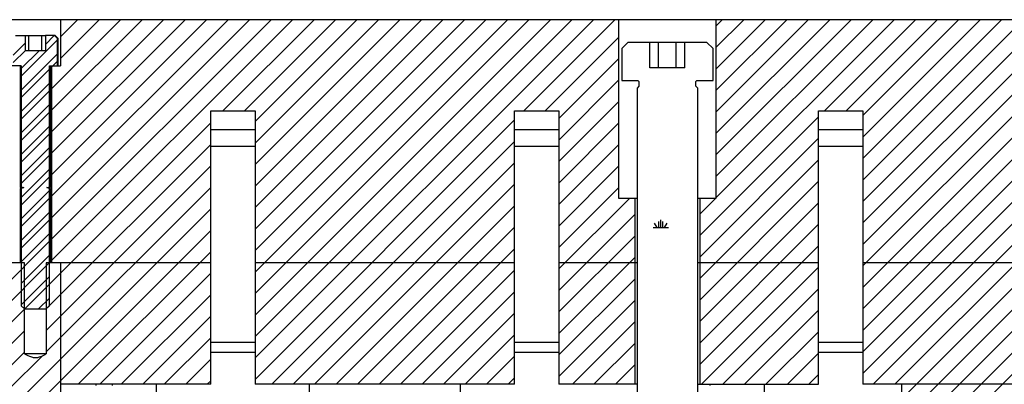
# Model space of a CAD drawing. Header units: inches. Extents: x 1694 to 2505, y -239 to -56.
# Tile 10 of 179: x 1738.49 to 1746.59, y -205.82 to -202.82. Entities that reach past the tile are written whole.
import ezdxf

# ---------------------------------------------------------------- set-up
doc = ezdxf.new("R2010")
doc.units = ezdxf.units.IN
doc.header["$LTSCALE"] = 0.5
doc.header["$MEASUREMENT"] = 0
doc.layers.add('SID-M-F', color=202, linetype='Continuous')
doc.layers.add('SID-M-S', color=105, linetype='Continuous')

msp = doc.modelspace()

# ---------------------------------------------------------------- linework, layer by layer
at = {"layer": 'SID-M-F', "linetype": 'Continuous'}
for p, q in [((1738.74968, -203.38529), (1739.31796, -202.81701)), ((1738.74968, -203.56206), (1739.49474, -202.81701)), ((1738.74968, -203.73884), (1739.67152, -202.81701)), ((1738.74968, -203.91562), (1739.84829, -202.81701)), ((1738.74968, -204.09239), (1740.02507, -202.81701)), ((1738.74968, -204.26917), (1740.20185, -202.81701)), ((1738.74968, -204.44595), (1740.37862, -202.81701)), ((1738.74968, -204.62272), (1740.5554, -202.81701)), ((1738.74968, -204.7995), (1740.73218, -202.81701)), ((1738.82273, -202.95869), (1738.96441, -202.81701)), ((1738.82273, -203.13546), (1739.14119, -202.81701)), ((1740.15974, -203.56622), (1740.90895, -202.81701)), ((1740.33652, -203.56622), (1741.08573, -202.81701)), ((1740.42359, -203.65593), (1741.26251, -202.81701)), ((1740.42359, -203.8327), (1741.43928, -202.81701)), ((1740.42359, -204.00948), (1741.61606, -202.81701)), ((1740.42359, -204.18626), (1741.79284, -202.81701)), ((1740.42359, -204.36303), (1741.96961, -202.81701)), ((1740.42359, -204.53981), (1742.14639, -202.81701)), ((1740.42359, -204.71659), (1742.32317, -202.81701)), ((1740.42359, -204.89336), (1742.49994, -202.81701)), ((1740.42359, -205.07014), (1742.67672, -202.81701)), ((1740.42359, -205.24692), (1742.8535, -202.81701)), ((1740.42359, -205.42369), (1743.03027, -202.81701)), ((1740.42359, -205.60047), (1743.20705, -202.81701)), ((1742.63461, -203.56622), (1743.38383, -202.81701)), ((1744.21508, -202.86963), (1744.26771, -202.81701)), ((1744.21508, -203.04641), (1744.44449, -202.81701)), ((1744.21508, -203.22319), (1744.62126, -202.81701)), ((1744.21508, -203.39996), (1744.79804, -202.81701)), ((1744.21508, -203.57674), (1744.97482, -202.81701)), ((1744.21508, -203.75352), (1745.15159, -202.81701)), ((1744.21508, -203.93029), (1745.32837, -202.81701)), ((1744.21508, -204.10707), (1745.50515, -202.81701)), ((1744.21508, -204.28385), (1745.68192, -202.81701)), ((1745.10949, -203.56622), (1745.8587, -202.81701)), ((1745.28626, -203.56622), (1746.03548, -202.81701)), ((1745.42359, -203.60567), (1746.21225, -202.81701)), ((1745.42359, -203.78245), (1746.38903, -202.81701)), ((1745.42359, -203.95923), (1746.56581, -202.81701)), ((1745.42359, -204.136), (1746.74258, -202.81701)), ((1745.42359, -204.31278), (1746.91936, -202.81701)), ((1745.42359, -204.48956), (1747.09614, -202.81701)), ((1745.42359, -204.66633), (1747.27291, -202.81701)), ((1745.42359, -204.84311), (1747.44969, -202.81701)), ((1738.49996, -203.28145), (1738.7986, -202.98281)), ((1738.69886, -203.02006), (1738.77191, -202.94701)), ((1742.81139, -203.56622), (1743.41808, -202.95953)), ((1745.42359, -205.01989), (1747.48708, -202.95639)), ((1738.43456, -203.10757), (1738.53431, -203.00783)), ((1738.43456, -203.17007), (1738.53431, -203.07033)), ((1738.49996, -203.21895), (1738.64691, -203.07201)), ((1745.42359, -205.37344), (1747.72752, -203.06951)), ((1738.49996, -203.39573), (1738.7986, -203.09709)), ((1738.74968, -203.20851), (1738.7986, -203.15959)), ((1742.92359, -203.6308), (1743.41808, -203.1363)), ((1745.42359, -205.19666), (1747.48708, -203.13317)), ((1738.49996, -203.45823), (1738.7332, -203.22499)), ((1742.92359, -203.80758), (1743.41808, -203.31308)), ((1738.49996, -203.5725), (1738.7332, -203.33927)), ((1738.49996, -203.635), (1738.7332, -203.40177)), ((1745.42359, -205.55022), (1747.58858, -203.38522)), ((1738.49996, -203.74928), (1738.7332, -203.51604)), ((1742.92359, -203.98435), (1743.41808, -203.48986)), ((1745.42359, -205.72699), (1747.58858, -203.562)), ((1738.49996, -203.81178), (1738.7332, -203.57854)), ((1740.42359, -205.77725), (1742.55958, -203.64125)), ((1744.08208, -204.59362), (1745.05958, -203.61613)), ((1738.49996, -203.92606), (1738.7332, -203.69282)), ((1738.52895, -205.19701), (1740.05958, -203.66638)), ((1742.92359, -204.16113), (1743.41808, -203.66663)), ((1738.49996, -203.98856), (1738.7332, -203.75532)), ((1744.08208, -204.7704), (1745.05958, -203.7929)), ((1745.51035, -205.81701), (1747.58858, -203.73877)), ((1738.49996, -204.10283), (1738.7332, -203.8696)), ((1738.70573, -205.19701), (1740.05958, -203.84315)), ((1740.5606, -205.81701), (1742.55958, -203.81803)), ((1742.92359, -204.33791), (1743.41808, -203.84341)), ((1738.49996, -204.16533), (1738.7332, -203.9321)), ((1744.08208, -204.94718), (1745.05958, -203.96968)), ((1745.68713, -205.81701), (1747.58858, -203.91555)), ((1738.49996, -204.27961), (1738.7332, -204.04637)), ((1738.70645, -205.37307), (1740.05958, -204.01993)), ((1740.73738, -205.81701), (1742.55958, -203.99481)), ((1742.92359, -204.51468), (1743.41808, -204.02019)), ((1738.49996, -204.34211), (1738.7332, -204.10887)), ((1745.74158, -205.93933), (1747.58858, -204.09233)), ((1738.70645, -205.54984), (1740.05958, -204.19671)), ((1740.91416, -205.81701), (1742.55958, -204.17158)), ((1742.92359, -204.69146), (1743.41808, -204.19696)), ((1744.08208, -205.12395), (1745.05958, -204.14646)), ((1738.49996, -204.45639), (1738.7332, -204.22315)), ((1738.49996, -204.51889), (1738.7332, -204.28565)), ((1742.92359, -204.86824), (1743.50482, -204.28701)), ((1744.08208, -204.41685), (1744.21192, -204.28701)), ((1745.74158, -206.1161), (1747.58858, -204.2691)), ((1738.40713, -206.02593), (1740.05958, -204.37348)), ((1741.09093, -205.81701), (1742.55958, -204.34836)), ((1744.08208, -205.30073), (1745.05958, -204.32323)), ((1738.49996, -204.63316), (1738.7332, -204.39993)), ((1742.92359, -205.04501), (1743.55108, -204.41752)), ((1745.74158, -206.29288), (1747.58858, -204.44588)), ((1738.49996, -204.69566), (1738.7332, -204.46243)), ((1741.26771, -205.81701), (1742.55958, -204.52514)), ((1743.69967, -204.52688), (1743.82467, -204.52688)), ((1743.73092, -204.52688), (1743.71092, -204.49224)), ((1743.74655, -204.52688), (1743.74655, -204.47688)), ((1743.76217, -204.52688), (1743.76217, -204.46438)), ((1743.7778, -204.52688), (1743.7778, -204.47688)), ((1743.79342, -204.52688), (1743.81342, -204.49224)), ((1744.08208, -205.47751), (1745.05958, -204.50001)), ((1738.40713, -206.20271), (1740.05958, -204.55026)), ((1738.49996, -204.80994), (1738.7332, -204.5767)), ((1742.92359, -205.22179), (1743.55108, -204.59429)), ((1737.5554, -205.81701), (1738.7332, -204.6392)), ((1744.08208, -205.65428), (1745.05958, -204.67679)), ((1745.51708, -206.69416), (1747.58858, -204.62266)), ((1738.49996, -204.98672), (1738.7332, -204.75348)), ((1738.96961, -205.81701), (1740.05958, -204.72704)), ((1741.44449, -205.81701), (1742.55958, -204.70191)), ((1742.92359, -205.39857), (1743.55108, -204.77107)), ((1737.73218, -205.81701), (1738.7332, -204.81598)), ((1744.09614, -205.81701), (1745.05958, -204.85356)), ((1745.51708, -206.87093), (1747.58858, -204.79943)), ((1738.49996, -205.16349), (1738.7332, -204.93026)), ((1739.14639, -205.81701), (1740.05958, -204.90381)), ((1741.62126, -205.81701), (1742.55958, -204.87869)), ((1742.92359, -205.57534), (1743.55108, -204.94785)), ((1739.32317, -205.81701), (1740.05958, -205.08059)), ((1741.79804, -205.81701), (1742.55958, -205.05547)), ((1744.27291, -205.81701), (1745.05958, -205.03034)), ((1738.64323, -205.19701), (1738.7332, -205.10703)), ((1742.92359, -205.75212), (1743.55108, -205.12462)), ((1737.90895, -205.81701), (1738.52672, -205.19924)), ((1739.49994, -205.81701), (1740.05958, -205.25737)), ((1741.97482, -205.81701), (1742.55958, -205.23224)), ((1744.44969, -205.81701), (1745.05958, -205.20712)), ((1743.03548, -205.81701), (1743.55108, -205.3014)), ((1738.08573, -205.81701), (1738.52672, -205.37601)), ((1742.15159, -205.81701), (1742.55958, -205.40902)), ((1744.62647, -205.81701), (1745.05958, -205.38389)), ((1739.67672, -205.81701), (1740.05958, -205.43414)), ((1743.21225, -205.81701), (1743.55108, -205.47818)), ((1738.26251, -205.81701), (1738.52672, -205.55279)), ((1738.40713, -205.84915), (1738.67157, -205.58472)), ((1742.32837, -205.81701), (1742.55958, -205.5858)), ((1744.80324, -205.81701), (1745.05958, -205.56067)), ((1739.8535, -205.81701), (1740.05958, -205.61092)), ((1743.38903, -205.81701), (1743.55108, -205.65495)), ((1744.98002, -205.81701), (1745.05958, -205.73745)), ((1740.03027, -205.81701), (1740.05958, -205.7877)), ((1742.50515, -205.81701), (1742.55958, -205.76257))]:
    msp.add_line(p, q, dxfattribs=at)
at = {"layer": 'SID-M-S'}
for p, q in [((1743.41808, -202.81701), (1736.21658, -202.81701)), ((1738.82273, -202.81701), (1738.82273, -203.19701)), ((1743.41808, -204.28701), (1743.41808, -202.81701)), ((1749.54608, -202.81701), (1743.41808, -202.81701)), ((1744.21508, -202.81701), (1744.21508, -204.28701)), ((1738.45408, -202.94701), (1738.69886, -202.94701)), ((1738.53431, -203.07201), (1738.53431, -202.94701)), ((1738.56246, -203.07201), (1738.56246, -202.94701)), ((1738.67071, -203.07201), (1738.67071, -202.94701)), ((1738.69886, -202.94701), (1738.69886, -203.07201)), ((1738.77908, -202.94701), (1738.69886, -202.94701)), ((1738.7986, -202.97201), (1738.77273, -202.94701)), ((1738.80408, -202.97201), (1738.77908, -202.94701)), ((1738.7986, -203.19701), (1738.7986, -202.97201)), ((1738.7986, -202.97201), (1738.80408, -202.97201)), ((1738.80408, -203.19701), (1738.80408, -202.97201)), ((1738.69886, -203.07201), (1738.53431, -203.07201)), ((1743.49158, -203.00451), (1743.44158, -203.05451)), ((1743.44158, -203.05451), (1743.44158, -203.31701)), ((1744.14158, -203.00451), (1743.49158, -203.00451)), ((1743.67225, -203.21284), (1743.67225, -203.00451)), ((1743.74441, -203.21284), (1743.74441, -203.00451)), ((1743.88875, -203.21284), (1743.88875, -203.00451)), ((1743.96092, -203.21284), (1743.96092, -203.00451)), ((1744.19158, -203.05451), (1744.14158, -203.00451)), ((1744.19158, -203.31701), (1744.19158, -203.05451)), ((1738.49996, -203.19701), (1738.41044, -203.19701)), ((1738.49158, -203.19701), (1738.49158, -204.1974)), ((1738.49996, -203.19701), (1738.49996, -204.1974)), ((1738.7332, -203.19701), (1738.82273, -203.19701)), ((1738.7332, -204.1974), (1738.7332, -203.19701)), ((1738.74158, -204.1974), (1738.74158, -203.19701)), ((1738.74968, -203.19701), (1738.74968, -204.81701)), ((1743.96092, -203.21284), (1743.67225, -203.21284)), ((1743.44158, -203.31701), (1743.5744, -203.31701)), ((1743.5744, -203.31701), (1743.58221, -203.32482)), ((1744.05096, -203.32482), (1744.05877, -203.31701)), ((1744.05877, -203.31701), (1744.19158, -203.31701)), ((1743.58221, -203.36388), (1743.56658, -203.37951)), ((1743.56658, -203.37951), (1743.56658, -206.31701)), ((1743.58221, -203.32482), (1743.58221, -203.36388)), ((1744.05096, -203.36388), (1744.05096, -203.32482)), ((1744.06658, -203.37951), (1744.05096, -203.36388)), ((1744.06658, -206.31701), (1744.06658, -203.37951)), ((1740.05958, -205.81701), (1740.05958, -203.56622)), ((1740.05958, -203.56622), (1740.42359, -203.56622)), ((1740.42359, -203.56622), (1740.42359, -205.81701)), ((1742.55958, -205.81701), (1742.55958, -203.56622)), ((1742.55958, -203.56622), (1742.92359, -203.56622)), ((1742.92359, -203.56622), (1742.92359, -205.81701)), ((1745.05958, -205.81701), (1745.05958, -203.56622)), ((1745.05958, -203.56622), (1745.42359, -203.56622)), ((1745.42359, -203.56622), (1745.42359, -205.81701)), ((1740.42359, -203.7237), (1740.05958, -203.7237)), ((1742.92359, -203.7237), (1742.55958, -203.7237)), ((1745.42359, -203.7237), (1745.05958, -203.7237)), ((1740.42359, -203.86149), (1740.05958, -203.86149)), ((1742.92359, -203.86149), (1742.55958, -203.86149)), ((1745.42359, -203.86149), (1745.05958, -203.86149)), ((1738.49158, -204.1974), (1738.52175, -204.1974)), ((1738.51189, -204.19893), (1738.49158, -204.20632)), ((1738.49158, -204.20632), (1738.49158, -204.81701)), ((1738.49158, -204.20632), (1738.49996, -204.20632)), ((1738.52205, -204.19893), (1738.49996, -204.20632)), ((1738.49996, -204.20632), (1738.49996, -205.17251)), ((1738.51189, -204.19893), (1738.52205, -204.19893)), ((1738.7332, -204.20632), (1738.71111, -204.19893)), ((1738.71111, -204.19893), (1738.72128, -204.19893)), ((1738.71141, -204.1974), (1738.74158, -204.1974)), ((1738.74158, -204.20632), (1738.72128, -204.19893)), ((1738.7332, -205.17251), (1738.7332, -204.20632)), ((1738.7332, -204.20632), (1738.74158, -204.20632)), ((1738.74158, -204.81701), (1738.74158, -204.20632)), ((1743.56658, -204.28701), (1743.41808, -204.28701)), ((1743.55108, -205.81701), (1743.55108, -204.28701)), ((1744.21508, -204.28701), (1744.06658, -204.28701)), ((1744.08208, -204.28701), (1744.08208, -205.81701)), ((1738.52672, -204.81701), (1736.21658, -204.81701)), ((1738.52672, -205.56701), (1738.52672, -204.81701)), ((1738.70645, -204.81701), (1738.70645, -205.56701)), ((1740.05958, -204.81701), (1738.70645, -204.81701)), ((1738.82603, -207.51701), (1738.82603, -204.81701)), ((1742.55958, -204.81701), (1740.42359, -204.81701)), ((1743.56658, -204.81701), (1742.92359, -204.81701)), ((1745.05958, -204.81701), (1744.06658, -204.81701)), ((1747.63533, -204.81701), (1745.42359, -204.81701)), ((1738.49996, -205.17251), (1738.52672, -205.19701)), ((1738.70645, -205.19701), (1738.7332, -205.17251)), ((1738.52672, -205.19701), (1738.70645, -205.19701)), ((1740.42359, -205.47375), (1740.05958, -205.47375)), ((1742.92359, -205.47375), (1742.55958, -205.47375)), ((1745.42359, -205.47375), (1745.05958, -205.47375)), ((1738.70645, -205.56701), (1738.526, -205.56701)), ((1740.42359, -205.55633), (1740.05958, -205.55633)), ((1742.92359, -205.55633), (1742.55958, -205.55633)), ((1745.42359, -205.55633), (1745.05958, -205.55633)), ((1740.05958, -205.81701), (1738.82603, -205.81701)), ((1739.11658, -205.82589), (1739.11658, -205.81701)), ((1739.24946, -205.81701), (1739.24946, -205.82589)), ((1739.61166, -205.81701), (1739.61166, -205.92842)), ((1742.55958, -205.81701), (1740.42359, -205.81701)), ((1740.8715, -205.92842), (1740.8715, -205.81701)), ((1742.11166, -205.81701), (1742.11166, -205.92842)), ((1743.56658, -205.81701), (1742.92359, -205.81701)), ((1744.06658, -205.81701), (1745.05958, -205.81701)), ((1744.16658, -205.81701), (1744.16658, -205.82589)), ((1744.61166, -205.81701), (1744.61166, -205.92842)), ((1748.49158, -205.81701), (1745.42359, -205.81701)), ((1745.74158, -205.81701), (1745.74158, -206.31701))]:
    msp.add_line(p, q, dxfattribs=at)
for centre, start, end in [((1738.51162, -204.19819), 290, 90), ((1738.72155, -204.19819), 90, 250)]:
    msp.add_arc(centre, 0.000787, start, end, dxfattribs=at)
for points, knots in [([(1738.52175, -204.1974), (1738.52182, -204.1974), (1738.522, -204.19741), (1738.52226, -204.19753), (1738.52249, -204.19773), (1738.52262, -204.19799), (1738.52264, -204.19826), (1738.52257, -204.1985), (1738.52243, -204.1987), (1738.52225, -204.19885), (1738.52211, -204.1989), (1738.52205, -204.19893)], [0, 0, 0, 0, 0.08908999, 0.22987393, 0.36475248, 0.48682877, 0.59682015, 0.70117028, 0.80721007, 0.92073918, 1, 1, 1, 1]), ([(1738.71111, -204.19893), (1738.71111, -204.19892), (1738.711, -204.19889), (1738.71081, -204.19878), (1738.71061, -204.19854), (1738.71053, -204.19828), (1738.71054, -204.19807), (1738.71061, -204.19787), (1738.71072, -204.19768), (1738.71094, -204.19751), (1738.71118, -204.19741), (1738.71134, -204.1974), (1738.71141, -204.1974)], [0, 0, 0, 0, 0.0112565, 0.1509325, 0.2813729, 0.398331, 0.5052733, 0.5526489, 0.6682757, 0.7835799, 0.9073607, 1, 1, 1, 1]), ([(1738.70645, -205.56701), (1738.70226, -205.56923), (1738.6832, -205.57934), (1738.65477, -205.5937), (1738.61756, -205.60272), (1738.57483, -205.5933), (1738.54622, -205.57766), (1738.52672, -205.56701)], [0, 0, 0, 0, 0.0736479, 0.3352538, 0.4947791, 0.6555383, 1, 1, 1, 1])]:
    msp.add_open_spline(points, degree=3, knots=knots, dxfattribs=at)

doc.saveas('drawing.dxf')
